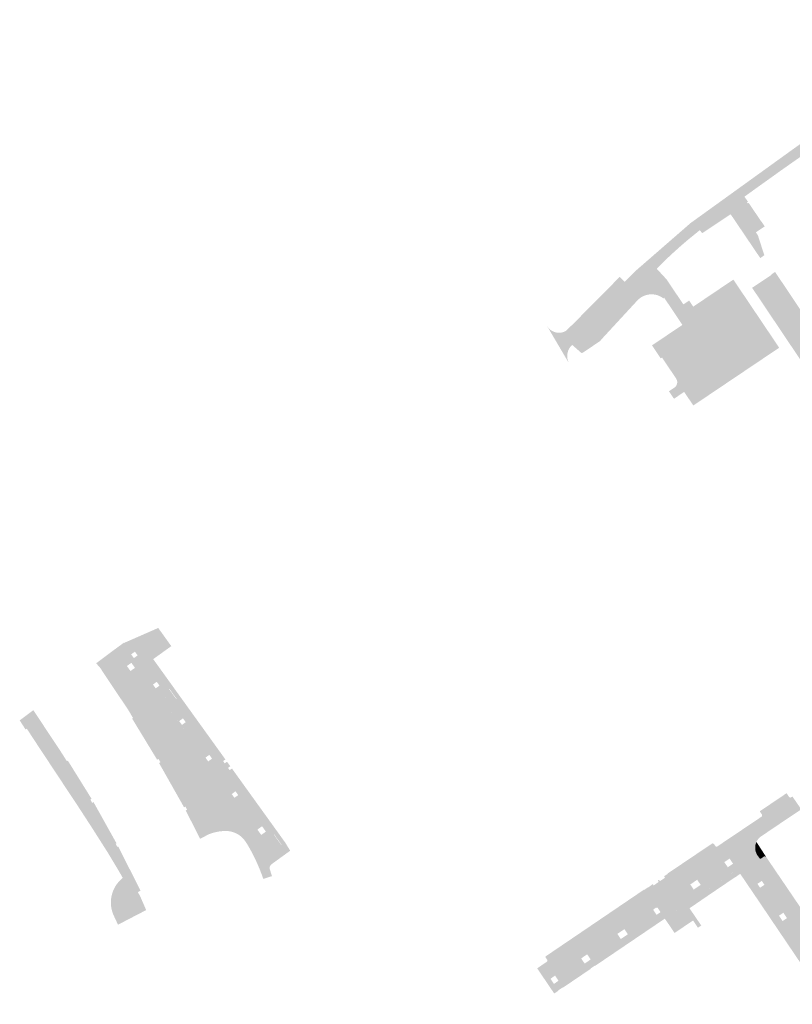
# Model space of a CAD drawing. Header units: inches. Extents: x 83502 to 84837, y 445986 to 447217.
# Tile 3 of 44: x 83533 to 83782, y 446712 to 447029. Entities that reach past the tile are written whole.
import ezdxf

# ---------------------------------------------------------------- set-up
doc = ezdxf.new("R2010")
doc.units = ezdxf.units.IN
doc.header["$MEASUREMENT"] = 0

msp = doc.modelspace()

# ---------------------------------------------------------------- hatches: boundary and pattern name
for points in [[(83812.32, 447003.9), (83809.31, 447001.79), (83808.58, 447001.28), (83808.31, 447001.65), (83806.68, 447000.5), (83806.94, 447000.13), (83806.27, 446999.67), (83803.23, 446997.53), (83797.45, 446993.49), (83794.95, 446991.72), (83789.51, 446987.84), (83789.53, 446987.81), (83788.1, 446986.76), (83788.06, 446986.83), (83779.06, 446980.52), (83778.89, 446980.4), (83773.17, 446976.31), (83766.96, 446971.86), (83764.86, 446970.45), (83750.18, 446960.61), (83750.82, 446959.64), (83748.62, 446957.85), (83746.5, 446956.03), (83744.42, 446954.17), (83742.28, 446952.19), (83738.68, 446948.67), (83739.09, 446948.22), (83738.16, 446947.34), (83737.76, 446947.91), (83736.3, 446946.86), (83736.71, 446946.3), (83732.43, 446943.25), (83732.78, 446942.77), (83731.88, 446941.7), (83732.17, 446941.29), (83730.24, 446939.07), (83728.1, 446936.71), (83725.91, 446934.39), (83723.67, 446932.12), (83721.39, 446929.9), (83719.06, 446927.72), (83716.69, 446925.59), (83714.63, 446923.83), (83715.75, 446922.19), (83714.79, 446921.54), (83714.76, 446921.59), (83714.51, 446921.44), (83711.43, 446924.12), (83715.29, 446927.99), (83716.6, 446926.69), (83727.83, 446938.02), (83727.32, 446938.53), (83726.51, 446939.32), (83729.95, 446942.79), (83731.64, 446944.49), (83733.33, 446946.2), (83738.81, 446951.73), (83741.03, 446953.84), (83743.28, 446955.9), (83744.07, 446956.6), (83744.87, 446957.31), (83745.66, 446958), (83746.47, 446958.69), (83747.28, 446959.38), (83748.09, 446960.06), (83748.86, 446960.7), (83749.64, 446961.33), (83750.43, 446961.95), (83751.21, 446962.57), (83752, 446963.19), (83752.8, 446963.8), (83754.53, 446965.03), (83755.41, 446965.65), (83757.86, 446967.39), (83758.74, 446968.02), (83780.39, 446983.42), (83782.35, 446984.84), (83783.18, 446985.42), (83785.61, 446987.15), (83786.32, 446987.7), (83802.76, 446999.4), (83803.62, 447000.01), (83806.06, 447001.75), (83806.93, 447002.38), (83815.65, 447008.59), (83819.71, 447011.49), (83828.03, 447017.43), (83828.89, 447018.04), (83831.33, 447019.79), (83832.2, 447020.41), (83836.9, 447023.77), (83837.5, 447022.91), (83839.56, 447024.4), (83838.95, 447025.25), (83841.64, 447027.2), (83844.01, 447028.84), (83846.25, 447028.66), (83847.3, 447027.13), (83846.69, 447026.71), (83846.51, 447026.56), (83845.27, 447026.8), (83845.13, 447026.98), (83841.77, 447024.55), (83841.79, 447024.52), (83837.69, 447021.65), (83834.03, 447019.09), (83829.13, 447015.65), (83827.84, 447014.75), (83824.41, 447012.36), (83821.4, 447010.25), (83818.34, 447008.11), (83815.33, 447006), (83812.32, 447003.9), (83812.32, 447003.9)], [(83785.31, 446989.08), (83786.32, 446987.7), (83785.61, 446987.15), (83783.18, 446985.42), (83782.35, 446984.84), (83781.36, 446986.24), (83785.31, 446989.08)], [(83749.58, 446963.34), (83781.36, 446986.24), (83782.35, 446984.84), (83780.39, 446983.42), (83758.74, 446968.02), (83757.86, 446967.39), (83755.41, 446965.65), (83754.53, 446965.03), (83752.8, 446963.8), (83752, 446963.19), (83751.21, 446962.57), (83750.43, 446961.95), (83749.64, 446961.33), (83748.86, 446960.7), (83748.09, 446960.06), (83747.28, 446959.38), (83746.47, 446958.69), (83745.66, 446958), (83744.87, 446957.31), (83744.07, 446956.6), (83743.28, 446955.9), (83741.03, 446953.84), (83738.81, 446951.73), (83733.33, 446946.2), (83731.73, 446947.82), (83749.58, 446963.34)], [(83762.5, 446966.2), (83753.35, 446960.08), (83752.57, 446961.07), (83750.82, 446959.64), (83750.18, 446960.61), (83764.86, 446970.45), (83766.96, 446971.86), (83768.08, 446970.21), (83767.78, 446969.99), (83767.87, 446969.87), (83762.5, 446966.2), (83762.5, 446966.2)], [(83773.49, 446962.29), (83770.63, 446960.36), (83771.3, 446959.37), (83773.36, 446952.98), (83772.04, 446952.09), (83762.5, 446966.2), (83767.87, 446969.87), (83768.03, 446969.65), (83768.31, 446969.86), (83772.37, 446963.85), (83772.41, 446963.88), (83773.49, 446962.29), (83773.49, 446962.29)], [(83732.4, 446938.37), (83720.89, 446925.91), (83720.81, 446925.82), (83720.73, 446925.72), (83720.65, 446925.63), (83720.57, 446925.53), (83720.49, 446925.43), (83720.41, 446925.34), (83715.75, 446922.19), (83714.63, 446923.83), (83716.69, 446925.59), (83719.06, 446927.72), (83721.39, 446929.9), (83723.67, 446932.12), (83725.91, 446934.39), (83728.1, 446936.71), (83730.24, 446939.07), (83732.17, 446941.29), (83731.88, 446941.7), (83732.78, 446942.77), (83732.43, 446943.25), (83736.71, 446946.3), (83736.3, 446946.86), (83737.76, 446947.91), (83738.16, 446947.34), (83739.09, 446948.22), (83741.91, 446945.15), (83747.27, 446937.16), (83747.55, 446937.35), (83747.85, 446936.9), (83744.31, 446934.52), (83741.1, 446939.29), (83740.82, 446939.12), (83740.34, 446939.45), (83739.84, 446939.74), (83739.31, 446939.97), (83738.76, 446940.16), (83738.2, 446940.29), (83737.62, 446940.38), (83737.04, 446940.4), (83736.47, 446940.38), (83735.89, 446940.3), (83735.33, 446940.17), (83734.78, 446939.99), (83734.25, 446939.76), (83733.74, 446939.47), (83733.26, 446939.15), (83732.82, 446938.78), (83732.4, 446938.37), (83732.4, 446938.37)], [(83731.73, 446947.82), (83733.33, 446946.2), (83731.64, 446944.49), (83729.95, 446942.79), (83728.35, 446944.4), (83731.73, 446947.82)], [(83776.83, 446947.62), (83802.23, 446909.65), (83805.31, 446905.06), (83799.9, 446901.33), (83798.76, 446903.08), (83795.58, 446901.01), (83795.09, 446901.74), (83793.72, 446900.63), (83787.79, 446909.46), (83790.43, 446911.22), (83769.43, 446942.5), (83775.7, 446946.67), (83775.61, 446946.8), (83776.83, 446947.62), (83776.83, 446947.62)], [(83726.51, 446939.32), (83715.29, 446927.99), (83711.43, 446924.12), (83711, 446923.69), (83710.75, 446923.36), (83710.52, 446923), (83710.33, 446922.63), (83710.16, 446922.24), (83710.03, 446921.84), (83709.94, 446921.44), (83709.88, 446921.02), (83709.85, 446920.6), (83709.86, 446920.18), (83709.91, 446919.76), (83709.99, 446919.35), (83710.1, 446918.94), (83710.25, 446918.55), (83710.43, 446918.17), (83703.34, 446930.22), (83703.55, 446929.9), (83703.79, 446929.59), (83704.05, 446929.31), (83704.34, 446929.05), (83704.65, 446928.82), (83704.97, 446928.62), (83705.31, 446928.44), (83705.67, 446928.29), (83706.03, 446928.18), (83706.41, 446928.09), (83706.79, 446928.04), (83707.17, 446928.02), (83707.55, 446928.04), (83707.92, 446928.08), (83708.3, 446928.16), (83708.48, 446928.21), (83708.67, 446928.27), (83708.85, 446928.34), (83709.03, 446928.41), (83709.2, 446928.5), (83709.37, 446928.59), (83710.46, 446929.61), (83712.41, 446931.53), (83724.29, 446943.52), (83726.75, 446946.02), (83729.95, 446942.79), (83726.51, 446939.32), (83726.51, 446939.32)], [(83770.26, 446934.93), (83778.15, 446923.21), (83750.49, 446904.61), (83750, 446905.34), (83748.07, 446908.15), (83747.73, 446908.66), (83747.51, 446908.97), (83746.69, 446908.42), (83744.26, 446906.77), (83743.62, 446907.71), (83742.62, 446909.2), (83744.3, 446910.29), (83744.45, 446910.4), (83744.6, 446910.52), (83744.73, 446910.65), (83744.85, 446910.8), (83744.96, 446910.96), (83745.05, 446911.12), (83745.13, 446911.29), (83745.19, 446911.47), (83745.24, 446911.65), (83745.27, 446911.84), (83745.29, 446912.03), (83745.29, 446912.22), (83745.27, 446912.41), (83745.23, 446912.59), (83745.18, 446912.78), (83745.12, 446912.95), (83745.04, 446913.12), (83744.94, 446913.29), (83740.38, 446920.05), (83739.97, 446919.78), (83737.16, 446923.96), (83746.97, 446930.56), (83744.31, 446934.52), (83747.85, 446936.9), (83747.55, 446937.35), (83749.13, 446938.4), (83750.45, 446936.43), (83751.88, 446937.39), (83752.21, 446937.62), (83763.38, 446945.14), (83767.98, 446938.32), (83768.21, 446937.97), (83770.03, 446935.26), (83770.26, 446934.93), (83770.26, 446934.93)], [(83726.51, 446939.32), (83727.32, 446938.53), (83727.83, 446938.02), (83716.6, 446926.69), (83715.29, 446927.99), (83726.51, 446939.32), (83726.51, 446939.32)], [(83576.44, 446822.92), (83584.09, 446812.29), (83582.99, 446811.5), (83581.66, 446813.36), (83581.55, 446813.28), (83582.88, 446811.42), (83580.77, 446809.9), (83577.86, 446813.94), (83578.46, 446814.38), (83577.57, 446815.61), (83576.34, 446814.71), (83576.8, 446814.11), (83576.45, 446813.86), (83572.16, 446819.81), (83569.04, 446817.57), (83569.01, 446817.54), (83568.98, 446817.52), (83568.95, 446817.5), (83568.91, 446817.49), (83568.88, 446817.48), (83568.84, 446817.47), (83568.8, 446817.46), (83568.77, 446817.46), (83568.73, 446817.46), (83568.69, 446817.47), (83568.66, 446817.47), (83568.62, 446817.48), (83568.59, 446817.5), (83568.57, 446817.51), (83569.05, 446819.18), (83569.11, 446819.1), (83570.56, 446820.11), (83569.67, 446821.35), (83570.22, 446823.27), (83571.42, 446824.11), (83570.74, 446825.05), (83572.28, 446830.43), (83574.74, 446831.51), (83577.92, 446832.9), (83578.06, 446832.96), (83580.27, 446829.88), (83582.26, 446827.11), (83579.51, 446825.13), (83576.44, 446822.92)], [(83569.33, 446824.45), (83570.22, 446823.24), (83569.67, 446821.35), (83569.4, 446821.74), (83567.95, 446820.71), (83569.05, 446819.18), (83568.57, 446817.51), (83568.56, 446817.52), (83568.52, 446817.54), (83568.5, 446817.56), (83568.47, 446817.58), (83568.44, 446817.61), (83568.42, 446817.64), (83568.4, 446817.67), (83566.44, 446820.44), (83566.16, 446820.83), (83566.01, 446821.08), (83565.86, 446821.35), (83565.74, 446821.61), (83565.62, 446821.88), (83565.51, 446822.16), (83565.42, 446822.44), (83565.31, 446822.92), (83565.24, 446823.4), (83565.21, 446823.89), (83565.22, 446824.38), (83565.27, 446824.87), (83565.37, 446825.34), (83565.5, 446825.81), (83565.7, 446826.32), (83565.95, 446826.81), (83566.24, 446827.27), (83566.57, 446827.7), (83566.94, 446828.1), (83567.8, 446828.47), (83569.82, 446829.35), (83572.28, 446830.43), (83570.74, 446825.05), (83570.53, 446825.33), (83569.33, 446824.45)], [(83558.06, 446821.59), (83558.82, 446822.16), (83558.98, 446822.28), (83565.09, 446826.84), (83567.47, 446828.55), (83567.38, 446828.48), (83567.29, 446828.41), (83567.2, 446828.33), (83567.11, 446828.25), (83567.03, 446828.18), (83566.94, 446828.1), (83566.57, 446827.7), (83566.24, 446827.27), (83565.95, 446826.81), (83565.7, 446826.32), (83565.5, 446825.81), (83565.37, 446825.34), (83565.27, 446824.87), (83565.22, 446824.38), (83565.21, 446823.89), (83565.24, 446823.4), (83565.31, 446822.92), (83565.42, 446822.44), (83560.83, 446819.43), (83560.68, 446819.33), (83560.1, 446818.95), (83559.51, 446819.92), (83558.06, 446821.59)], [(83560.21, 446818.78), (83560.1, 446818.95), (83560.68, 446819.33), (83560.83, 446819.43), (83565.42, 446822.44), (83565.51, 446822.16), (83565.62, 446821.88), (83565.74, 446821.61), (83565.86, 446821.35), (83566.01, 446821.08), (83566.16, 446820.83), (83566.44, 446820.44), (83562.04, 446817.58), (83561.32, 446817.12), (83560.21, 446818.78)], [(83568.33, 446817.6), (83602.1, 446770.73), (83603.69, 446769.87), (83600.39, 446767.57), (83599.51, 446767.57), (83598.64, 446767.53), (83597.76, 446767.43), (83596.56, 446767.21), (83595.37, 446766.89), (83594.21, 446766.47), (83592.86, 446765.73), (83592.61, 446765.6), (83591.54, 446765.07), (83586.93, 446774.17), (83587.33, 446774.38), (83586.8, 446775.44), (83586.38, 446775.21), (83578.32, 446789.46), (83578.77, 446789.73), (83578.12, 446790.78), (83577.7, 446790.53), (83569.65, 446803.77), (83569.93, 446803.95), (83568.44, 446806.5), (83561.32, 446817.12), (83562.04, 446817.58), (83566.44, 446820.44), (83568.4, 446817.67), (83568.33, 446817.6)], [(83569.04, 446817.57), (83572.16, 446819.81), (83606.4, 446772.28), (83604.45, 446770.87), (83604.42, 446770.85), (83604.39, 446770.82), (83604.36, 446770.8), (83604.34, 446770.77), (83604.32, 446770.74), (83604.3, 446770.7), (83604.28, 446770.67), (83604.27, 446770.63), (83604.26, 446770.6), (83604.25, 446770.56), (83604.25, 446770.52), (83604.25, 446770.48), (83604.26, 446770.44), (83604.26, 446770.41), (83604.27, 446770.37), (83604.29, 446770.33), (83604.3, 446770.3), (83603.69, 446769.87), (83602.1, 446770.73), (83568.33, 446817.6), (83568.4, 446817.67), (83568.42, 446817.64), (83568.44, 446817.61), (83568.47, 446817.58), (83568.5, 446817.56), (83568.52, 446817.54), (83568.56, 446817.52), (83568.59, 446817.5), (83568.62, 446817.48), (83568.66, 446817.47), (83568.69, 446817.47), (83568.73, 446817.46), (83568.77, 446817.46), (83568.8, 446817.46), (83568.84, 446817.47), (83568.88, 446817.48), (83568.91, 446817.49), (83568.95, 446817.5), (83568.98, 446817.52), (83569.01, 446817.54), (83569.04, 446817.57), (83569.04, 446817.57)], [(83586.31, 446802.19), (83593.9, 446791.66), (83593.28, 446791.21), (83594.15, 446789.97), (83594.78, 446790.43), (83602.35, 446779.91), (83601.74, 446779.47), (83602.1, 446778.97), (83601.75, 446778.73), (83576.45, 446813.86), (83576.8, 446814.11), (83577.25, 446813.51), (83577.86, 446813.94), (83585.43, 446803.42), (83584.8, 446802.97), (83585.72, 446801.75), (83586.31, 446802.19)], [(83584.09, 446812.29), (83599.7, 446790.62), (83598.96, 446790.1), (83599.49, 446789.37), (83600.22, 446789.89), (83601.27, 446788.43), (83600.54, 446787.91), (83601.07, 446787.17), (83601.81, 446787.69), (83601.95, 446787.5), (83606.04, 446781.81), (83603.32, 446779.86), (83602.96, 446780.35), (83602.35, 446779.91), (83594.78, 446790.43), (83595.4, 446790.87), (83594.52, 446792.1), (83593.9, 446791.66), (83586.31, 446802.19), (83586.9, 446802.63), (83586.03, 446803.85), (83585.43, 446803.42), (83580.77, 446809.9), (83582.88, 446811.42), (83583.88, 446810.03), (83583.99, 446810.1), (83582.99, 446811.5), (83584.09, 446812.29)], [(83538.84, 446804.92), (83538.24, 446804.53), (83537.99, 446804.37), (83534.23, 446801.93), (83533.41, 446803.19), (83537.01, 446805.88), (83537.25, 446806.06), (83537.82, 446806.49), (83538.84, 446804.92)], [(83539.95, 446803.26), (83539.08, 446802.69), (83535.72, 446800.51), (83535.31, 446800.25), (83534.23, 446801.93), (83537.99, 446804.37), (83538.24, 446804.53), (83538.84, 446804.92), (83539.95, 446803.26)], [(83539.95, 446803.26), (83547.04, 446792.56), (83548.63, 446790.02), (83548.93, 446790.22), (83556.58, 446777.92), (83556.18, 446777.68), (83556.76, 446776.64), (83557.19, 446776.9), (83564.62, 446763.58), (83564.35, 446763.44), (83564.92, 446762.42), (83565.16, 446762.55), (83569.45, 446754.1), (83568.27, 446753.51), (83567.98, 446753.36), (83567.7, 446753.2), (83567.43, 446753.03), (83567.15, 446752.85), (83566.89, 446752.66), (83566.63, 446752.46), (83565.84, 446753.87), (83561.74, 446760.72), (83556.57, 446768.83), (83551.73, 446776.27), (83547.95, 446781.96), (83542.67, 446789.94), (83538.26, 446796.61), (83535.72, 446800.51), (83539.08, 446802.69), (83539.95, 446803.26)], [(83606.04, 446781.81), (83618.94, 446763.9), (83619.71, 446762.64), (83617.17, 446764.02), (83615.48, 446766.4), (83615.38, 446766.32), (83616.95, 446764.14), (83612, 446766.84), (83612.75, 446767.38), (83611.51, 446769.1), (83610.45, 446768.34), (83606.4, 446772.28), (83601.75, 446778.73), (83602.1, 446778.97), (83602.61, 446778.26), (83603.84, 446779.14), (83603.32, 446779.86), (83606.04, 446781.81)], [(83772.7, 446766.09), (83772.35, 446765.88), (83772.03, 446765.64), (83771.74, 446765.37), (83771.46, 446765.07), (83771.22, 446764.75), (83771, 446764.41), (83770.82, 446764.05), (83770.67, 446763.68), (83770.55, 446763.29), (83770.48, 446762.93), (83770.43, 446762.56), (83770.42, 446762.18), (83770.43, 446761.81), (83770.48, 446761.43), (83770.56, 446761.07), (83770.67, 446760.71), (83770.81, 446760.36), (83769.88, 446759.32), (83768.49, 446757.53), (83767.36, 446759.17), (83767.01, 446759.51), (83766.63, 446759.82), (83766.22, 446760.09), (83765.79, 446760.33), (83765.35, 446760.52), (83764.88, 446760.67), (83764.41, 446760.78), (83763.92, 446760.84), (83763.43, 446760.86), (83762.95, 446760.83), (83762.46, 446760.76), (83761.99, 446760.64), (83761.53, 446760.48), (83761.09, 446760.28), (83760.66, 446760.04), (83760.26, 446759.76), (83744.47, 446749.05), (83742.46, 446751.94), (83758.19, 446762.59), (83771.51, 446771.54), (83772.44, 446772.2), (83782.04, 446778.42), (83782.41, 446778.69), (83783.53, 446777.07), (83785.27, 446774.54), (83780.92, 446771.65), (83773.92, 446766.92), (83773.13, 446766.39), (83772.7, 446766.09), (83772.7, 446766.09)], [(83782.04, 446778.42), (83772.44, 446772.2), (83772.47, 446772.22), (83772.51, 446772.25), (83772.54, 446772.28), (83772.56, 446772.32), (83772.58, 446772.35), (83772.6, 446772.39), (83772.62, 446772.43), (83772.63, 446772.47), (83772.64, 446772.51), (83772.65, 446772.56), (83772.65, 446772.6), (83772.65, 446772.64), (83772.65, 446772.69), (83772.64, 446772.73), (83772.62, 446772.77), (83772.61, 446772.81), (83772.59, 446772.85), (83772.57, 446772.88), (83771.88, 446773.91), (83780.52, 446779.74), (83781.35, 446778.55), (83781.38, 446778.52), (83781.41, 446778.49), (83781.44, 446778.46), (83781.48, 446778.43), (83781.52, 446778.41), (83781.55, 446778.39), (83781.6, 446778.38), (83781.64, 446778.36), (83781.68, 446778.35), (83781.73, 446778.35), (83781.77, 446778.35), (83781.82, 446778.35), (83781.87, 446778.36), (83781.91, 446778.37), (83781.95, 446778.38), (83782, 446778.4), (83782.04, 446778.42), (83782.04, 446778.42)], [(83616.95, 446764.14), (83617.72, 446763.08), (83617.81, 446763.13), (83617.17, 446764.02), (83619.71, 446762.64), (83615.09, 446759.28), (83611.16, 446761.9), (83611.05, 446761.98), (83610.95, 446762.07), (83610.86, 446762.17), (83610.77, 446762.27), (83610.7, 446762.38), (83610.63, 446762.5), (83610.14, 446763.41), (83609.74, 446764.27), (83609.27, 446765.09), (83608.73, 446765.87), (83608.13, 446766.6), (83607.39, 446767.36), (83606.59, 446768.04), (83605.73, 446768.65), (83605.62, 446768.71), (83605.51, 446768.78), (83605.41, 446768.85), (83605.31, 446768.94), (83605.22, 446769.03), (83605.13, 446769.13), (83604.3, 446770.3), (83604.29, 446770.33), (83604.27, 446770.37), (83604.26, 446770.41), (83604.26, 446770.44), (83604.25, 446770.48), (83604.25, 446770.52), (83604.25, 446770.56), (83604.26, 446770.6), (83604.27, 446770.63), (83604.28, 446770.67), (83604.3, 446770.7), (83604.32, 446770.74), (83604.34, 446770.77), (83604.36, 446770.8), (83604.39, 446770.82), (83604.41, 446770.84), (83606.4, 446772.28), (83610.45, 446768.34), (83610.01, 446768.02), (83611.24, 446766.31), (83612, 446766.84), (83616.95, 446764.14)], [(83604.3, 446770.3), (83605.13, 446769.13), (83605.22, 446769.03), (83605.31, 446768.94), (83605.41, 446768.85), (83605.51, 446768.78), (83605.62, 446768.71), (83605.73, 446768.65), (83606.59, 446768.04), (83607.39, 446767.36), (83608.13, 446766.6), (83608.73, 446765.87), (83609.27, 446765.09), (83609.74, 446764.27), (83610.14, 446763.41), (83610.63, 446762.5), (83610.7, 446762.38), (83610.77, 446762.27), (83610.86, 446762.17), (83610.95, 446762.07), (83611.05, 446761.98), (83611.16, 446761.9), (83615.09, 446759.28), (83619.71, 446762.64), (83620.58, 446761.23), (83614.65, 446756.93), (83614.53, 446756.83), (83614.41, 446756.71), (83614.3, 446756.58), (83614.21, 446756.44), (83614.13, 446756.3), (83614.06, 446756.16), (83614, 446756.01), (83613.96, 446755.86), (83613.93, 446755.71), (83613.91, 446755.55), (83614.71, 446753.04), (83611.9, 446752.15), (83611.56, 446753.14), (83611.19, 446754.12), (83610.81, 446755.1), (83610.41, 446756.06), (83609.99, 446757.03), (83609.56, 446757.98), (83609.13, 446758.89), (83608.68, 446759.79), (83608.21, 446760.69), (83607.74, 446761.57), (83607.24, 446762.45), (83606.74, 446763.32), (83606.06, 446764.35), (83605.68, 446764.84), (83605.26, 446765.3), (83604.81, 446765.73), (83604.32, 446766.11), (83603.8, 446766.46), (83603.17, 446766.81), (83602.5, 446767.1), (83601.81, 446767.32), (83601.11, 446767.48), (83600.39, 446767.57), (83603.69, 446769.87), (83604.3, 446770.3), (83604.3, 446770.3)], [(83758.19, 446762.59), (83742.46, 446751.94), (83742.49, 446751.97), (83742.53, 446752), (83742.56, 446752.03), (83742.58, 446752.06), (83742.61, 446752.1), (83742.63, 446752.14), (83742.64, 446752.18), (83742.66, 446752.22), (83742.67, 446752.27), (83742.67, 446752.31), (83742.67, 446752.36), (83742.67, 446752.4), (83742.67, 446752.44), (83742.66, 446752.49), (83742.64, 446752.53), (83742.62, 446752.57), (83742.6, 446752.61), (83742.58, 446752.65), (83742.18, 446753.23), (83742.16, 446753.28), (83742.14, 446753.33), (83742.13, 446753.38), (83742.12, 446753.44), (83742.12, 446753.49), (83742.12, 446753.55), (83742.13, 446753.6), (83742.14, 446753.66), (83742.15, 446753.71), (83742.17, 446753.76), (83742.2, 446753.81), (83742.23, 446753.85), (83742.26, 446753.89), (83742.3, 446753.93), (83742.34, 446753.97), (83742.38, 446754), (83756.3, 446763.38), (83756.34, 446763.42), (83756.38, 446763.45), (83756.42, 446763.48), (83756.47, 446763.5), (83756.51, 446763.52), (83756.56, 446763.54), (83756.61, 446763.55), (83756.67, 446763.56), (83756.72, 446763.56), (83756.77, 446763.55), (83756.82, 446763.55), (83756.87, 446763.53), (83756.92, 446763.52), (83756.97, 446763.5), (83757.01, 446763.47), (83757.06, 446763.44), (83757.1, 446763.41), (83757.13, 446763.37), (83757.58, 446762.74), (83757.6, 446762.71), (83757.62, 446762.68), (83757.65, 446762.65), (83757.68, 446762.62), (83757.71, 446762.6), (83757.74, 446762.58), (83757.78, 446762.56), (83757.82, 446762.55), (83757.85, 446762.54), (83757.89, 446762.53), (83757.93, 446762.53), (83757.97, 446762.52), (83758.01, 446762.53), (83758.05, 446762.53), (83758.08, 446762.54), (83758.12, 446762.55), (83758.16, 446762.57), (83758.19, 446762.59), (83758.19, 446762.59)], [(83770.82, 446764.05), (83772.31, 446761.75), (83770.81, 446760.36), (83770.67, 446760.71), (83770.56, 446761.07), (83770.48, 446761.43), (83770.43, 446761.81), (83770.42, 446762.18), (83770.43, 446762.56), (83770.48, 446762.93), (83770.55, 446763.29), (83770.67, 446763.68), (83770.82, 446764.05)], [(83760.27, 446757.66), (83751.73, 446751.87), (83749.49, 446750.35), (83746.13, 446748.04), (83746.08, 446748.04), (83746.02, 446748.05), (83745.97, 446748.05), (83745.92, 446748.06), (83745.87, 446748.08), (83745.82, 446748.1), (83745.78, 446748.13), (83745.74, 446748.15), (83745.7, 446748.19), (83745.66, 446748.22), (83745.62, 446748.26), (83745.59, 446748.3), (83745.19, 446748.93), (83745.16, 446748.97), (83745.12, 446749), (83745.08, 446749.03), (83745.04, 446749.06), (83745, 446749.08), (83744.95, 446749.1), (83744.9, 446749.12), (83744.85, 446749.13), (83744.8, 446749.13), (83744.75, 446749.13), (83744.7, 446749.13), (83744.65, 446749.12), (83744.61, 446749.11), (83744.56, 446749.1), (83744.51, 446749.08), (83744.47, 446749.05), (83760.26, 446759.76), (83760.23, 446759.72), (83760.2, 446759.68), (83760.17, 446759.64), (83760.14, 446759.6), (83760.12, 446759.55), (83760.1, 446759.51), (83760.09, 446759.46), (83760.08, 446759.41), (83760.07, 446759.36), (83760.07, 446759.31), (83760.08, 446759.26), (83760.08, 446759.21), (83760.09, 446759.16), (83760.11, 446759.11), (83760.13, 446759.06), (83760.5, 446758.44), (83760.53, 446758.41), (83760.55, 446758.38), (83760.57, 446758.35), (83760.59, 446758.31), (83760.6, 446758.27), (83760.62, 446758.23), (83760.62, 446758.2), (83760.63, 446758.16), (83760.63, 446758.12), (83760.62, 446758.08), (83760.62, 446758.04), (83760.61, 446758), (83760.59, 446757.96), (83760.57, 446757.93), (83760.55, 446757.89), (83760.53, 446757.86), (83760.5, 446757.83), (83760.48, 446757.8), (83760.45, 446757.78), (83760.41, 446757.76), (83760.27, 446757.66), (83760.27, 446757.66)], [(83767.36, 446759.17), (83768.49, 446757.53), (83765.6, 446753.78), (83764.67, 446755.16), (83763.2, 446754.17), (83761.89, 446756.1), (83762.18, 446756.29), (83763.29, 446757.05), (83762.16, 446758.7), (83761.52, 446758.26), (83760.77, 446757.76), (83760.61, 446758), (83760.62, 446758.04), (83760.63, 446758.16), (83760.61, 446758.27), (83760.56, 446758.38), (83760.5, 446758.44), (83760.13, 446759.06), (83760.11, 446759.11), (83760.09, 446759.16), (83760.08, 446759.21), (83760.08, 446759.26), (83760.07, 446759.31), (83760.07, 446759.36), (83760.08, 446759.41), (83760.09, 446759.46), (83760.1, 446759.51), (83760.12, 446759.55), (83760.14, 446759.6), (83760.17, 446759.64), (83760.2, 446759.68), (83760.23, 446759.72), (83760.26, 446759.76), (83760.66, 446760.04), (83761.09, 446760.28), (83761.53, 446760.48), (83761.99, 446760.64), (83762.46, 446760.76), (83762.95, 446760.83), (83763.43, 446760.86), (83763.92, 446760.84), (83764.41, 446760.78), (83764.88, 446760.67), (83765.35, 446760.52), (83765.79, 446760.33), (83766.22, 446760.09), (83766.63, 446759.82), (83767.01, 446759.51), (83767.36, 446759.17)], [(83771.73, 446758.9), (83795.33, 446724.2), (83796.73, 446722.1), (83793.77, 446720.11), (83788.44, 446728.04), (83787.26, 446729.8), (83780.66, 446739.51), (83779.51, 446741.27), (83773.41, 446750.24), (83772.54, 446751.51), (83769.42, 446756.18), (83768.49, 446757.53), (83769.88, 446759.32), (83770.81, 446760.36), (83770.85, 446760.27), (83770.9, 446760.17), (83770.94, 446760.08), (83770.99, 446759.99), (83771.05, 446759.9), (83771.1, 446759.81), (83771.73, 446758.9), (83771.73, 446758.9)], [(83772.31, 446761.75), (83773.93, 446759.24), (83773.58, 446759.45), (83773.24, 446759.37), (83772.42, 446758.77), (83772.37, 446758.75), (83772.33, 446758.73), (83772.28, 446758.71), (83772.24, 446758.71), (83772.19, 446758.7), (83772.14, 446758.7), (83772.1, 446758.7), (83772.05, 446758.71), (83772, 446758.72), (83771.96, 446758.73), (83771.91, 446758.75), (83771.87, 446758.78), (83771.83, 446758.8), (83771.8, 446758.83), (83771.76, 446758.86), (83771.73, 446758.9), (83771.1, 446759.81), (83771.05, 446759.9), (83770.99, 446759.99), (83770.94, 446760.08), (83770.9, 446760.17), (83770.85, 446760.27), (83770.81, 446760.36), (83772.31, 446761.75)], [(83773.24, 446759.37), (83773.58, 446759.45), (83773.93, 446759.24), (83796.42, 446726.14), (83796.44, 446726.11), (83796.46, 446726.07), (83796.48, 446726.02), (83796.49, 446725.98), (83796.5, 446725.94), (83796.5, 446725.9), (83796.5, 446725.85), (83796.5, 446725.81), (83796.49, 446725.77), (83796.48, 446725.72), (83796.47, 446725.68), (83796.45, 446725.64), (83796.43, 446725.6), (83796.4, 446725.57), (83796.38, 446725.53), (83796.35, 446725.5), (83796.31, 446725.47), (83796.28, 446725.45), (83795.46, 446724.91), (83795.42, 446724.88), (83795.38, 446724.84), (83795.35, 446724.8), (83795.32, 446724.76), (83795.3, 446724.72), (83795.28, 446724.67), (83795.27, 446724.63), (83795.25, 446724.58), (83795.25, 446724.53), (83795.25, 446724.48), (83795.25, 446724.43), (83795.25, 446724.38), (83795.27, 446724.33), (83795.28, 446724.28), (83795.3, 446724.24), (83795.33, 446724.2), (83771.73, 446758.9), (83771.76, 446758.86), (83771.8, 446758.83), (83771.83, 446758.8), (83771.87, 446758.78), (83771.91, 446758.75), (83771.96, 446758.73), (83772, 446758.72), (83772.05, 446758.71), (83772.1, 446758.7), (83772.14, 446758.7), (83772.19, 446758.7), (83772.24, 446758.71), (83772.28, 446758.71), (83772.33, 446758.73), (83772.37, 446758.75), (83772.42, 446758.77), (83773.24, 446759.37), (83773.24, 446759.37)], [(83717.37, 446723.16), (83708.45, 446717.12), (83708.39, 446717.2), (83707.64, 446716.7), (83706.23, 446718.78), (83707.04, 446719.35), (83705.93, 446721.01), (83705.11, 446720.44), (83704.19, 446721.79), (83705.22, 446722.53), (83705.27, 446722.56), (83705.31, 446722.58), (83705.36, 446722.59), (83705.41, 446722.6), (83705.45, 446722.61), (83705.5, 446722.61), (83705.55, 446722.61), (83705.6, 446722.6), (83705.65, 446722.59), (83705.7, 446722.57), (83705.74, 446722.55), (83705.78, 446722.53), (83705.82, 446722.5), (83705.86, 446722.47), (83705.9, 446722.44), (83705.93, 446722.4), (83706.47, 446721.62), (83706.53, 446721.56), (83706.62, 446721.52), (83706.71, 446721.51), (83706.81, 446721.54), (83706.85, 446721.57), (83714.35, 446726.55), (83715.46, 446724.89), (83717.39, 446726.19), (83716.27, 446727.86), (83726.01, 446734.45), (83727.12, 446732.79), (83729.39, 446734.32), (83728.28, 446735.98), (83737.53, 446742.25), (83738.64, 446740.58), (83739.91, 446741.44), (83738.97, 446742.85), (83738.4, 446742.82), (83738.5, 446742.93), (83738.54, 446743.01), (83738.58, 446743.09), (83738.59, 446743.18), (83738.6, 446743.27), (83738.59, 446743.36), (83738.56, 446743.45), (83738.52, 446743.53), (83738.07, 446744.11), (83738.05, 446744.15), (83738.03, 446744.19), (83738.02, 446744.23), (83738.01, 446744.28), (83738.01, 446744.32), (83738, 446744.36), (83738.01, 446744.41), (83738.01, 446744.45), (83738.02, 446744.49), (83738.03, 446744.53), (83738.05, 446744.58), (83738.07, 446744.61), (83738.09, 446744.65), (83738.12, 446744.69), (83738.14, 446744.72), (83738.18, 446744.75), (83739.14, 446745.41), (83743.47, 446748.37), (83744.47, 446749.05), (83744.51, 446749.08), (83744.56, 446749.1), (83744.61, 446749.11), (83744.65, 446749.12), (83744.7, 446749.13), (83744.75, 446749.13), (83744.8, 446749.13), (83744.85, 446749.13), (83744.9, 446749.12), (83744.95, 446749.1), (83745, 446749.08), (83745.04, 446749.06), (83745.08, 446749.03), (83745.12, 446749), (83745.16, 446748.97), (83745.19, 446748.93), (83745.61, 446748.28), (83745.67, 446748.2), (83745.76, 446748.14), (83745.85, 446748.09), (83745.95, 446748.06), (83746.05, 446748.04), (83746.13, 446748.04), (83749.49, 446750.35), (83750.61, 446748.71), (83752.85, 446750.22), (83751.73, 446751.87), (83760.27, 446757.66), (83760.41, 446757.76), (83760.48, 446757.8), (83760.56, 446757.89), (83760.61, 446758), (83760.77, 446757.76), (83760.47, 446757.55), (83761.59, 446755.9), (83761.89, 446756.1), (83763.2, 446754.17), (83741.29, 446739.35), (83718.87, 446724.17), (83718.81, 446724.25), (83717.32, 446723.24), (83717.37, 446723.16)], [(83780.66, 446739.51), (83787.26, 446729.8), (83785.87, 446728.84), (83787.03, 446727.1), (83788.44, 446728.04), (83793.77, 446720.11), (83793.99, 446719.79), (83794.13, 446719.57), (83794.18, 446719.5), (83794.23, 446719.44), (83794.28, 446719.37), (83794.33, 446719.3), (83794.38, 446719.23), (83794.42, 446719.16), (83794.52, 446719), (83794.62, 446718.84), (83794.7, 446718.67), (83794.78, 446718.49), (83794.86, 446718.32), (83794.93, 446718.14), (83795.03, 446717.71), (83795.11, 446717.26), (83795.14, 446716.82), (83795.14, 446716.37), (83795.09, 446715.92), (83795.01, 446715.48), (83794.9, 446715.05), (83794.74, 446714.63), (83794.55, 446714.22), (83794.33, 446713.83), (83794.22, 446713.66), (83794.1, 446713.5), (83793.98, 446713.34), (83793.85, 446713.19), (83793.71, 446713.04), (83793.57, 446712.9), (83793.53, 446712.86), (83793.49, 446712.82), (83793.45, 446712.79), (83793.41, 446712.75), (83793.37, 446712.72), (83793.33, 446712.68), (83793.3, 446712.66), (83793.27, 446712.63), (83793.24, 446712.61), (83793.05, 446712.45), (83792.85, 446712.31), (83792.64, 446712.18), (83792.04, 446711.76), (83791.61, 446712.35), (83790.38, 446713.6), (83790.24, 446713.81), (83791.26, 446714.47), (83791.88, 446714.93), (83776.86, 446737.14), (83775.84, 446738.65), (83769.78, 446747.62), (83768.79, 446749.07), (83765.6, 446753.78), (83768.49, 446757.53), (83769.42, 446756.18), (83772.54, 446751.51), (83771.15, 446750.56), (83771.99, 446749.32), (83773.41, 446750.24), (83779.51, 446741.27), (83778.08, 446740.31), (83779.25, 446738.57), (83780.66, 446739.51), (83780.66, 446739.51)], [(83572.3, 446746.39), (83572.61, 446745.68), (83572.93, 446744.96), (83573.24, 446744.25), (83573.55, 446743.54), (83573.86, 446742.82), (83574.16, 446742.1), (83573.71, 446741.87), (83572.94, 446741.47), (83565.09, 446737.4), (83563.75, 446740.27), (83563.43, 446741.03), (83563.17, 446741.82), (83562.98, 446742.62), (83562.86, 446743.44), (83562.8, 446744.27), (83562.81, 446745.1), (83562.89, 446745.92), (83563.04, 446746.73), (83563.25, 446747.53), (83563.53, 446748.31), (83563.87, 446749.07), (83564.27, 446749.79), (83564.73, 446750.48), (83565.24, 446751.13), (83565.81, 446751.74), (83566.42, 446752.29), (83566.45, 446752.32), (83566.49, 446752.35), (83566.52, 446752.38), (83566.56, 446752.41), (83566.59, 446752.43), (83566.63, 446752.46), (83566.89, 446752.66), (83567.15, 446752.85), (83567.43, 446753.03), (83567.7, 446753.2), (83567.98, 446753.36), (83568.27, 446753.51), (83569.45, 446754.1), (83572.37, 446748.34), (83571.49, 446747.92), (83572.3, 446746.39), (83572.3, 446746.39)], [(83741.49, 446751.28), (83737.15, 446748.34), (83736.18, 446747.68), (83736.15, 446747.66), (83736.11, 446747.64), (83736.07, 446747.62), (83736.03, 446747.61), (83735.99, 446747.61), (83735.94, 446747.6), (83735.9, 446747.6), (83735.86, 446747.61), (83735.82, 446747.62), (83735.78, 446747.63), (83735.74, 446747.64), (83735.7, 446747.66), (83735.66, 446747.68), (83735.63, 446747.71), (83735.6, 446747.74), (83735.57, 446747.77), (83735.54, 446747.8), (83735.52, 446747.83), (83735.13, 446748.42), (83735.11, 446748.46), (83735.05, 446748.54), (83734.92, 446748.63), (83734.77, 446748.67), (83735.95, 446749.48), (83735.99, 446749.42), (83736.78, 446749.96), (83736.74, 446750.02), (83737.41, 446750.48), (83737.7, 446750.05), (83739.35, 446751.17), (83739.06, 446751.61), (83739.41, 446751.85), (83739.71, 446751.41), (83741.37, 446752.54), (83741.06, 446752.98), (83742.15, 446753.72), (83742.11, 446753.55), (83742.12, 446753.38), (83742.17, 446753.24), (83742.58, 446752.65), (83742.6, 446752.61), (83742.62, 446752.57), (83742.64, 446752.53), (83742.66, 446752.49), (83742.67, 446752.44), (83742.67, 446752.4), (83742.67, 446752.36), (83742.67, 446752.31), (83742.67, 446752.27), (83742.66, 446752.22), (83742.64, 446752.18), (83742.63, 446752.14), (83742.61, 446752.1), (83742.58, 446752.06), (83742.56, 446752.03), (83742.53, 446752), (83742.49, 446751.97), (83742.46, 446751.94), (83741.49, 446751.28)], [(83756.18, 446747.43), (83749.25, 446742.69), (83753.03, 446737.14), (83751.96, 446736.42), (83750.4, 446738.75), (83747.38, 446736.72), (83744.43, 446734.74), (83742.42, 446737.72), (83742.41, 446737.74), (83742.39, 446737.73), (83741.29, 446739.35), (83764.67, 446755.16), (83765.6, 446753.78), (83765.53, 446753.73), (83763.92, 446752.63), (83763.9, 446752.66), (83756.18, 446747.43), (83756.18, 446747.43)], [(83743.47, 446748.37), (83739.14, 446745.41), (83738.18, 446744.75), (83736.18, 446747.68), (83737.15, 446748.34), (83741.49, 446751.28), (83742.46, 446751.94), (83744.47, 446749.05), (83743.47, 446748.37), (83743.47, 446748.37)], [(83736.18, 446747.68), (83703.29, 446725.47), (83703.33, 446725.5), (83703.36, 446725.53), (83703.38, 446725.57), (83703.41, 446725.6), (83703.43, 446725.64), (83703.45, 446725.69), (83703.46, 446725.73), (83703.47, 446725.78), (83703.47, 446725.82), (83703.47, 446725.87), (83703.47, 446725.91), (83703.46, 446725.95), (83703.45, 446726), (83703.44, 446726.04), (83703.42, 446726.08), (83703.4, 446726.12), (83703.37, 446726.16), (83702.88, 446726.86), (83702.87, 446726.88), (83702.86, 446726.9), (83702.85, 446726.92), (83702.84, 446726.94), (83702.84, 446726.97), (83702.84, 446726.99), (83702.84, 446727.01), (83702.84, 446727.04), (83702.84, 446727.06), (83702.85, 446727.08), (83702.86, 446727.1), (83702.86, 446727.12), (83702.87, 446727.13), (83702.89, 446727.15), (83702.9, 446727.17), (83702.92, 446727.18), (83702.93, 446727.2), (83703.22, 446727.42), (83734.44, 446748.59), (83734.47, 446748.61), (83734.51, 446748.62), (83734.54, 446748.64), (83734.58, 446748.65), (83734.62, 446748.66), (83734.66, 446748.67), (83734.7, 446748.67), (83734.74, 446748.67), (83734.78, 446748.67), (83734.82, 446748.66), (83734.86, 446748.65), (83734.9, 446748.63), (83734.93, 446748.62), (83734.97, 446748.6), (83735, 446748.57), (83735.03, 446748.55), (83735.06, 446748.52), (83735.09, 446748.49), (83735.11, 446748.46), (83735.13, 446748.42), (83735.52, 446747.83), (83735.54, 446747.8), (83735.57, 446747.77), (83735.6, 446747.74), (83735.63, 446747.71), (83735.66, 446747.68), (83735.7, 446747.66), (83735.74, 446747.64), (83735.78, 446747.63), (83735.82, 446747.62), (83735.86, 446747.61), (83735.9, 446747.6), (83735.94, 446747.6), (83735.99, 446747.61), (83736.03, 446747.61), (83736.07, 446747.62), (83736.11, 446747.64), (83736.15, 446747.66), (83736.18, 446747.68), (83736.18, 446747.68)], [(83738.18, 446744.75), (83705.22, 446722.53), (83703.22, 446725.42), (83703.29, 446725.47), (83736.18, 446747.68), (83738.18, 446744.75), (83738.18, 446744.75)], [(83726.01, 446734.45), (83716.27, 446727.86), (83714.35, 446726.55), (83706.85, 446721.57), (83706.84, 446721.56), (83706.81, 446721.55), (83706.79, 446721.54), (83706.77, 446721.53), (83706.75, 446721.52), (83706.73, 446721.52), (83706.7, 446721.52), (83706.68, 446721.52), (83706.65, 446721.52), (83706.63, 446721.52), (83706.61, 446721.53), (83706.58, 446721.54), (83706.56, 446721.55), (83706.54, 446721.56), (83706.52, 446721.57), (83706.5, 446721.59), (83706.48, 446721.61), (83706.47, 446721.62), (83706.45, 446721.65), (83705.93, 446722.4), (83705.9, 446722.44), (83705.86, 446722.47), (83705.82, 446722.5), (83705.78, 446722.53), (83705.74, 446722.55), (83705.7, 446722.57), (83705.65, 446722.59), (83705.6, 446722.6), (83705.55, 446722.61), (83705.5, 446722.61), (83705.45, 446722.61), (83705.41, 446722.6), (83705.36, 446722.59), (83705.31, 446722.58), (83705.27, 446722.56), (83705.22, 446722.53), (83738.18, 446744.75), (83738.14, 446744.72), (83738.12, 446744.69), (83738.09, 446744.65), (83738.07, 446744.61), (83738.05, 446744.58), (83738.03, 446744.53), (83738.02, 446744.49), (83738.01, 446744.45), (83738.01, 446744.41), (83738, 446744.36), (83738.01, 446744.32), (83738.01, 446744.28), (83738.02, 446744.23), (83738.03, 446744.19), (83738.05, 446744.15), (83738.07, 446744.11), (83738.5, 446743.54), (83738.53, 446743.51), (83738.55, 446743.47), (83738.56, 446743.42), (83738.58, 446743.38), (83738.59, 446743.34), (83738.59, 446743.29), (83738.6, 446743.25), (83738.59, 446743.2), (83738.59, 446743.16), (83738.58, 446743.12), (83738.57, 446743.07), (83738.55, 446743.03), (83738.53, 446742.99), (83738.51, 446742.95), (83738.48, 446742.92), (83738.45, 446742.88), (83738.42, 446742.85), (83738.38, 446742.82), (83737.53, 446742.25), (83728.28, 446735.98), (83726.01, 446734.45), (83726.01, 446734.45)], [(83705.22, 446722.53), (83704.19, 446721.79), (83703.04, 446721.01), (83702.14, 446720.43), (83700.16, 446723.36), (83701.05, 446723.95), (83702.18, 446724.72), (83703.22, 446725.42), (83705.22, 446722.53), (83705.22, 446722.53)], [(83706.23, 446718.78), (83707.64, 446716.7), (83706.9, 446716.2), (83706.96, 446716.11), (83705.66, 446715.23), (83702.14, 446720.43), (83703.04, 446721.01), (83704.19, 446721.79), (83705.11, 446720.44), (83704.46, 446719.98), (83705.57, 446718.32), (83706.23, 446718.78)]]:
    msp.add_hatch(color=256).paths.add_polyline_path(points, flags=0)

doc.saveas('drawing.dxf')
